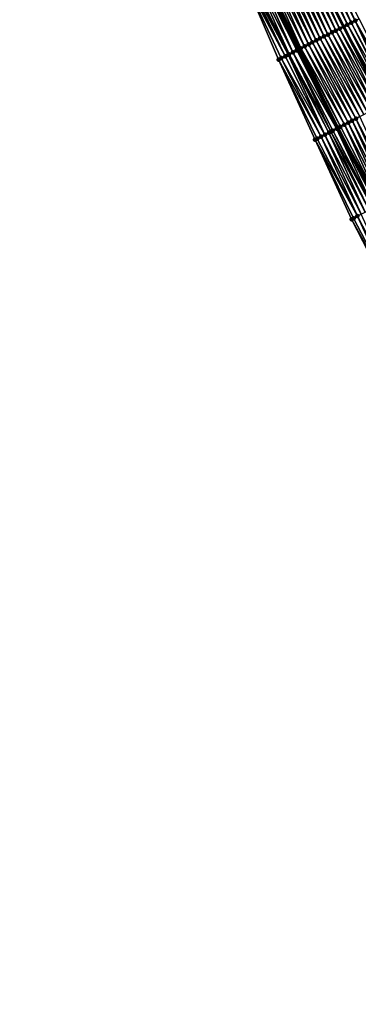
# Model space of a CAD drawing. Header units: feet. Extents: x 2010743 to 2022806, y 818705 to 837694.
# Tile 190 of 256: x 2012065 to 2012143, y 825436 to 825662. Entities that reach past the tile are written whole.
import ezdxf

# ---------------------------------------------------------------- set-up
doc = ezdxf.new("R2010")
doc.units = ezdxf.units.FT
doc.header["$MEASUREMENT"] = 0
for name, color, linetype, lineweight in [('EP_Travel Lane', 172, 'Continuous', 53), ('Road Shots', 141, 'Continuous', 100), ('STRIPING', 60, 'Continuous', 53)]:
    doc.layers.add(name, color=color, linetype=linetype, lineweight=lineweight)
doc.layers.add('I-77-MM17-21_NB-Surface-Border', color=7, linetype='Continuous')
doc.layers.add('I-77-MM17-21_NB-Surface-TIN', color=7, linetype='Continuous')

msp = doc.modelspace()

# ---------------------------------------------------------------- linework, layer by layer
at = {"layer": 'EP_Travel Lane'}
msp.add_polyline3d([(2012066.29, 825780.04, 324), (2012075.19, 825762, 324.19), (2012084.13, 825744.11, 324.36), (2012093.07, 825726.22, 324.54), (2012102.01, 825708.33, 324.68), (2012111.04, 825690.4, 324.87), (2012120.08, 825672.56, 324.99), (2012129.12, 825654.72, 325.1), (2012138.24, 825636.77, 325.23), (2012147.44, 825619.01, 325.32), (2012156.65, 825601.26, 325.37), (2012165.86, 825583.5, 325.43), (2012175.07, 825565.75, 325.49), (2012184.29, 825548, 325.56), (2012193.51, 825530.26, 325.61), (2012202.74, 825512.51, 325.63), (2012211.96, 825494.77, 325.64), (2012221.19, 825477.02, 325.64), (2012230.41, 825459.27, 325.64), (2012239.64, 825441.53, 325.62), (2012248.86, 825423.78, 325.6)], dxfattribs=at)
at = {"layer": 'I-77-MM17-21_NB-Surface-Border', "color": 3, "linetype": 'Continuous', "lineweight": -3}
msp.add_polyline3d([(2012244.15, 825421.34, 325.47), (2012235.02, 825439.13, 325.5), (2012226.05, 825457.01, 325.53), (2012216.41, 825474.54, 325.54), (2012206.77, 825492.07, 325.54), (2012198.03, 825510.07, 325.55), (2012187.93, 825527.36, 325.51), (2012178.71, 825545.11, 325.5), (2012169.49, 825562.86, 325.46), (2012160.28, 825580.61, 325.42), (2012150.51, 825598.07, 325.41), (2012141.4, 825615.88, 325.38), (2012133.03, 825634.07, 325.29), (2012124.66, 825652.46, 325.19), (2012116.74, 825670.87, 325.08), (2012108.23, 825688.98, 324.95), (2012101.14, 825707.9, 324.73), (2012092.48, 825725.92, 324.57), (2012083.42, 825743.76, 324.39), (2012074.07, 825761.44, 324.25), (2012065.3, 825779.56, 324.05)], dxfattribs=at)
at = {"layer": 'I-77-MM17-21_NB-Surface-TIN', "color": 128, "linetype": 'Continuous', "lineweight": -3}
for points in [[(2012131.4, 825678.29, 324.69), (2012130.51, 825677.84, 324.71), (2012139.55, 825660, 324.86)], [(2012140.44, 825660.45, 324.84), (2012132.29, 825678.75, 324.66), (2012131.4, 825678.29, 324.69)], [(2012140.44, 825660.45, 324.84), (2012131.4, 825678.29, 324.69), (2012139.55, 825660, 324.86)], [(2012141.33, 825660.91, 324.81), (2012133.18, 825679.2, 324.63), (2012132.29, 825678.75, 324.66)], [(2012140.44, 825660.45, 324.84), (2012141.33, 825660.91, 324.81), (2012132.29, 825678.75, 324.66)], [(2012142.22, 825661.36, 324.79), (2012134.07, 825679.65, 324.61), (2012133.18, 825679.2, 324.63)], [(2012141.33, 825660.91, 324.81), (2012142.22, 825661.36, 324.79), (2012133.18, 825679.2, 324.63)], [(2012142.22, 825661.36, 324.79), (2012143.12, 825661.81, 324.76), (2012134.07, 825679.65, 324.61)], [(2012135.09, 825657.74, 324.95), (2012126.94, 825676.03, 324.82), (2012126.05, 825675.58, 324.84)], [(2012135.98, 825658.19, 324.93), (2012127.83, 825676.49, 324.79), (2012126.94, 825676.03, 324.82)], [(2012135.09, 825657.74, 324.95), (2012135.98, 825658.19, 324.93), (2012126.94, 825676.03, 324.82)], [(2012136.87, 825658.65, 324.91), (2012128.72, 825676.94, 324.77), (2012127.83, 825676.49, 324.79)], [(2012135.98, 825658.19, 324.93), (2012136.87, 825658.65, 324.91), (2012127.83, 825676.49, 324.79)], [(2012137.76, 825659.1, 324.9), (2012129.61, 825677.39, 324.74), (2012128.72, 825676.94, 324.77)], [(2012136.87, 825658.65, 324.91), (2012137.76, 825659.1, 324.9), (2012128.72, 825676.94, 324.77)], [(2012138.65, 825659.55, 324.88), (2012130.51, 825677.84, 324.71), (2012129.61, 825677.39, 324.74)], [(2012137.76, 825659.1, 324.9), (2012138.65, 825659.55, 324.88), (2012129.61, 825677.39, 324.74)], [(2012138.65, 825659.55, 324.88), (2012139.55, 825660, 324.86), (2012130.51, 825677.84, 324.71)], [(2012130.63, 825655.48, 325.05), (2012122.48, 825673.77, 324.92), (2012121.59, 825673.32, 324.94)], [(2012131.52, 825655.94, 325.03), (2012123.37, 825674.23, 324.9), (2012122.48, 825673.77, 324.92)], [(2012130.63, 825655.48, 325.05), (2012131.52, 825655.94, 325.03), (2012122.48, 825673.77, 324.92)], [(2012132.41, 825656.39, 325.01), (2012124.26, 825674.68, 324.88), (2012123.37, 825674.23, 324.9)], [(2012131.52, 825655.94, 325.03), (2012132.41, 825656.39, 325.01), (2012123.37, 825674.23, 324.9)], [(2012133.3, 825656.84, 324.99), (2012125.15, 825675.13, 324.86), (2012124.26, 825674.68, 324.88)], [(2012132.41, 825656.39, 325.01), (2012133.3, 825656.84, 324.99), (2012124.26, 825674.68, 324.88)], [(2012134.19, 825657.29, 324.97), (2012126.05, 825675.58, 324.84), (2012125.15, 825675.13, 324.86)], [(2012133.3, 825656.84, 324.99), (2012134.19, 825657.29, 324.97), (2012125.15, 825675.13, 324.86)], [(2012134.19, 825657.29, 324.97), (2012135.09, 825657.74, 324.95), (2012126.05, 825675.58, 324.84)], [(2012126.17, 825653.22, 325.17), (2012117.46, 825671.23, 325.07), (2012117.13, 825671.06, 325.08)], [(2012126.87, 825653.58, 325.16), (2012118.02, 825671.52, 325.06), (2012117.46, 825671.23, 325.07)], [(2012126.17, 825653.22, 325.17), (2012126.87, 825653.58, 325.16), (2012117.46, 825671.23, 325.07)], [(2012127.06, 825653.68, 325.16), (2012118.91, 825671.97, 325.03), (2012118.02, 825671.52, 325.06)], [(2012126.87, 825653.58, 325.16), (2012127.06, 825653.68, 325.16), (2012118.02, 825671.52, 325.06)], [(2012127.95, 825654.13, 325.14), (2012119.8, 825672.42, 325), (2012118.91, 825671.97, 325.03)], [(2012127.06, 825653.68, 325.16), (2012127.95, 825654.13, 325.14), (2012118.91, 825671.97, 325.03)], [(2012128.84, 825654.58, 325.11), (2012120.06, 825672.55, 324.99), (2012119.8, 825672.42, 325)], [(2012127.95, 825654.13, 325.14), (2012128.84, 825654.58, 325.11), (2012119.8, 825672.42, 325)], [(2012120.06, 825672.55, 324.99), (2012129.12, 825654.72, 325.1), (2012120.08, 825672.56, 324.99)], [(2012128.84, 825654.58, 325.11), (2012129.12, 825654.72, 325.1), (2012120.06, 825672.55, 324.99)], [(2012129.42, 825654.87, 325.09), (2012120.69, 825672.87, 324.97), (2012120.08, 825672.56, 324.99)], [(2012129.42, 825654.87, 325.09), (2012120.08, 825672.56, 324.99), (2012129.12, 825654.72, 325.1)], [(2012129.73, 825655.03, 325.08), (2012121.59, 825673.32, 324.94), (2012120.69, 825672.87, 324.97)], [(2012129.42, 825654.87, 325.09), (2012129.73, 825655.03, 325.08), (2012120.69, 825672.87, 324.97)], [(2012129.73, 825655.03, 325.08), (2012130.63, 825655.48, 325.05), (2012121.59, 825673.32, 324.94)], [(2012126.17, 825653.22, 325.17), (2012117.13, 825671.06, 325.08), (2012116.74, 825670.87, 325.08)], [(2012124.66, 825652.46, 325.19), (2012125.27, 825652.77, 325.18), (2012116.74, 825670.87, 325.08)], [(2012125.27, 825652.77, 325.18), (2012126.17, 825653.22, 325.17), (2012116.74, 825670.87, 325.08)], [(2012138.65, 825659.55, 324.88), (2012148.61, 825642.15, 325.01), (2012139.55, 825660, 324.86)], [(2012149.5, 825642.61, 324.99), (2012140.44, 825660.45, 324.84), (2012139.55, 825660, 324.86)], [(2012149.5, 825642.61, 324.99), (2012139.55, 825660, 324.86), (2012148.61, 825642.15, 325.01)], [(2012150.39, 825643.08, 324.96), (2012141.33, 825660.91, 324.81), (2012140.44, 825660.45, 324.84)], [(2012149.5, 825642.61, 324.99), (2012150.39, 825643.08, 324.96), (2012140.44, 825660.45, 324.84)], [(2012150.64, 825643.2, 324.95), (2012142.22, 825661.36, 324.79), (2012141.33, 825660.91, 324.81)], [(2012150.39, 825643.08, 324.96), (2012150.64, 825643.2, 324.95), (2012141.33, 825660.91, 324.81)], [(2012152.16, 825644, 324.91), (2012143.12, 825661.81, 324.76), (2012142.22, 825661.36, 324.79)], [(2012150.64, 825643.2, 324.95), (2012151.28, 825643.54, 324.93), (2012142.22, 825661.36, 324.79)], [(2012151.28, 825643.54, 324.93), (2012152.16, 825644, 324.91), (2012142.22, 825661.36, 324.79)], [(2012144.17, 825639.85, 325.1), (2012135.09, 825657.74, 324.95), (2012134.19, 825657.29, 324.97)], [(2012145.06, 825640.31, 325.08), (2012135.98, 825658.19, 324.93), (2012135.09, 825657.74, 324.95)], [(2012144.17, 825639.85, 325.1), (2012145.06, 825640.31, 325.08), (2012135.09, 825657.74, 324.95)], [(2012145.95, 825640.77, 325.07), (2012136.87, 825658.65, 324.91), (2012135.98, 825658.19, 324.93)], [(2012145.06, 825640.31, 325.08), (2012145.95, 825640.77, 325.07), (2012135.98, 825658.19, 324.93)], [(2012146.84, 825641.23, 325.05), (2012137.76, 825659.1, 324.9), (2012136.87, 825658.65, 324.91)], [(2012145.95, 825640.77, 325.07), (2012146.84, 825641.23, 325.05), (2012136.87, 825658.65, 324.91)], [(2012147.73, 825641.69, 325.03), (2012138.65, 825659.55, 324.88), (2012137.76, 825659.1, 324.9)], [(2012146.84, 825641.23, 325.05), (2012147.73, 825641.69, 325.03), (2012137.76, 825659.1, 324.9)], [(2012147.73, 825641.69, 325.03), (2012148.61, 825642.15, 325.01), (2012138.65, 825659.55, 324.88)], [(2012139.74, 825637.55, 325.2), (2012130.63, 825655.48, 325.05), (2012129.73, 825655.03, 325.08)], [(2012140.62, 825638.01, 325.18), (2012131.52, 825655.94, 325.03), (2012130.63, 825655.48, 325.05)], [(2012139.74, 825637.55, 325.2), (2012140.62, 825638.01, 325.18), (2012130.63, 825655.48, 325.05)], [(2012141.51, 825638.47, 325.16), (2012132.41, 825656.39, 325.01), (2012131.52, 825655.94, 325.03)], [(2012140.62, 825638.01, 325.18), (2012141.51, 825638.47, 325.16), (2012131.52, 825655.94, 325.03)], [(2012142.4, 825638.93, 325.14), (2012133.3, 825656.84, 324.99), (2012132.41, 825656.39, 325.01)], [(2012141.51, 825638.47, 325.16), (2012142.4, 825638.93, 325.14), (2012132.41, 825656.39, 325.01)], [(2012143.29, 825639.39, 325.12), (2012134.19, 825657.29, 324.97), (2012133.3, 825656.84, 324.99)], [(2012142.4, 825638.93, 325.14), (2012143.29, 825639.39, 325.12), (2012133.3, 825656.84, 324.99)], [(2012143.29, 825639.39, 325.12), (2012144.17, 825639.85, 325.1), (2012134.19, 825657.29, 324.97)], [(2012135.3, 825635.24, 325.28), (2012126.17, 825653.22, 325.17), (2012125.27, 825652.77, 325.18)], [(2012135.3, 825635.24, 325.28), (2012126.87, 825653.58, 325.16), (2012126.17, 825653.22, 325.17)], [(2012136.19, 825635.7, 325.26), (2012127.06, 825653.68, 325.16), (2012126.87, 825653.58, 325.16)], [(2012135.3, 825635.24, 325.28), (2012136.19, 825635.7, 325.26), (2012126.87, 825653.58, 325.16)], [(2012136.66, 825635.95, 325.26), (2012127.95, 825654.13, 325.14), (2012127.06, 825653.68, 325.16)], [(2012136.19, 825635.7, 325.26), (2012136.66, 825635.95, 325.26), (2012127.06, 825653.68, 325.16)], [(2012137.96, 825636.63, 325.23), (2012128.84, 825654.58, 325.11), (2012127.95, 825654.13, 325.14)], [(2012136.66, 825635.95, 325.26), (2012137.07, 825636.17, 325.25), (2012127.95, 825654.13, 325.14)], [(2012137.07, 825636.17, 325.25), (2012137.96, 825636.63, 325.23), (2012127.95, 825654.13, 325.14)], [(2012128.84, 825654.58, 325.11), (2012138.24, 825636.77, 325.23), (2012129.12, 825654.72, 325.1)], [(2012137.96, 825636.63, 325.23), (2012138.24, 825636.77, 325.23), (2012128.84, 825654.58, 325.11)], [(2012129.42, 825654.87, 325.09), (2012129.12, 825654.72, 325.1), (2012138.24, 825636.77, 325.23)], [(2012138.85, 825637.09, 325.22), (2012129.73, 825655.03, 325.08), (2012129.42, 825654.87, 325.09)], [(2012138.85, 825637.09, 325.22), (2012129.42, 825654.87, 325.09), (2012138.24, 825636.77, 325.23)], [(2012138.85, 825637.09, 325.22), (2012139.74, 825637.55, 325.2), (2012129.73, 825655.03, 325.08)], [(2012134.41, 825634.78, 325.28), (2012125.27, 825652.77, 325.18), (2012124.66, 825652.46, 325.19)], [(2012133.03, 825634.07, 325.29), (2012133.52, 825634.32, 325.29), (2012124.66, 825652.46, 325.19)], [(2012133.52, 825634.32, 325.29), (2012134.41, 825634.78, 325.28), (2012124.66, 825652.46, 325.19)], [(2012134.41, 825634.78, 325.28), (2012135.3, 825635.24, 325.28), (2012125.27, 825652.77, 325.18)], [(2012148.06, 825619.34, 325.3), (2012139.74, 825637.55, 325.2), (2012138.85, 825637.09, 325.22)], [(2012148.95, 825619.8, 325.29), (2012140.62, 825638.01, 325.18), (2012139.74, 825637.55, 325.2)], [(2012148.06, 825619.34, 325.3), (2012148.95, 825619.8, 325.29), (2012139.74, 825637.55, 325.2)], [(2012149.84, 825620.26, 325.27), (2012141.51, 825638.47, 325.16), (2012140.62, 825638.01, 325.18)], [(2012148.95, 825619.8, 325.29), (2012149.84, 825620.26, 325.27), (2012140.62, 825638.01, 325.18)], [(2012150.73, 825620.72, 325.25), (2012142.4, 825638.93, 325.14), (2012141.51, 825638.47, 325.16)], [(2012149.84, 825620.26, 325.27), (2012150.73, 825620.72, 325.25), (2012141.51, 825638.47, 325.16)], [(2012151.61, 825621.18, 325.23), (2012143.29, 825639.39, 325.12), (2012142.4, 825638.93, 325.14)], [(2012150.73, 825620.72, 325.25), (2012151.61, 825621.18, 325.23), (2012142.4, 825638.93, 325.14)], [(2012143.63, 825617.03, 325.36), (2012135.3, 825635.24, 325.28), (2012134.41, 825634.78, 325.28)], [(2012144.51, 825617.49, 325.36), (2012136.19, 825635.7, 325.26), (2012135.3, 825635.24, 325.28)], [(2012143.63, 825617.03, 325.36), (2012144.51, 825617.49, 325.36), (2012135.3, 825635.24, 325.28)], [(2012145.4, 825617.95, 325.35), (2012136.66, 825635.95, 325.26), (2012136.19, 825635.7, 325.26)], [(2012144.51, 825617.49, 325.36), (2012145.4, 825617.95, 325.35), (2012136.19, 825635.7, 325.26)], [(2012146.29, 825618.41, 325.35), (2012137.07, 825636.17, 325.25), (2012136.66, 825635.95, 325.26)], [(2012145.4, 825617.95, 325.35), (2012146.29, 825618.41, 325.35), (2012136.66, 825635.95, 325.26)], [(2012146.44, 825618.5, 325.35), (2012137.96, 825636.63, 325.23), (2012137.07, 825636.17, 325.25)], [(2012146.29, 825618.41, 325.35), (2012146.44, 825618.5, 325.35), (2012137.07, 825636.17, 325.25)], [(2012137.96, 825636.63, 325.23), (2012147.44, 825619.01, 325.32), (2012138.24, 825636.77, 325.23)], [(2012147.18, 825618.88, 325.33), (2012147.44, 825619.01, 325.32), (2012137.96, 825636.63, 325.23)], [(2012146.44, 825618.5, 325.35), (2012147.18, 825618.88, 325.33), (2012137.96, 825636.63, 325.23)], [(2012148.06, 825619.34, 325.3), (2012138.85, 825637.09, 325.22), (2012138.24, 825636.77, 325.23)], [(2012148.06, 825619.34, 325.3), (2012138.24, 825636.77, 325.23), (2012147.44, 825619.01, 325.32)], [(2012142.74, 825616.57, 325.37), (2012133.52, 825634.32, 325.29), (2012133.03, 825634.07, 325.29)], [(2012141.4, 825615.88, 325.38), (2012141.85, 825616.11, 325.37), (2012133.03, 825634.07, 325.29)], [(2012141.85, 825616.11, 325.37), (2012142.74, 825616.57, 325.37), (2012133.03, 825634.07, 325.29)], [(2012142.74, 825616.57, 325.37), (2012134.41, 825634.78, 325.28), (2012133.52, 825634.32, 325.29)], [(2012142.74, 825616.57, 325.37), (2012143.63, 825617.03, 325.36), (2012134.41, 825634.78, 325.28)], [(2012151.95, 825598.82, 325.4), (2012143.63, 825617.03, 325.36), (2012142.74, 825616.57, 325.37)], [(2012151.06, 825598.36, 325.41), (2012141.85, 825616.11, 325.37), (2012141.4, 825615.88, 325.38)], [(2012150.51, 825598.07, 325.41), (2012151.06, 825598.36, 325.41), (2012141.4, 825615.88, 325.38)], [(2012151.06, 825598.36, 325.41), (2012142.74, 825616.57, 325.37), (2012141.85, 825616.11, 325.37)], [(2012151.06, 825598.36, 325.41), (2012151.95, 825598.82, 325.4), (2012142.74, 825616.57, 325.37)]]:
    msp.add_3dface(points, dxfattribs=at)
at = {"layer": 'Road Shots', "lineweight": 100}
for p in [(2012139.55, 825660, 324.86), (2012140.44, 825660.45, 324.84), (2012141.33, 825660.91, 324.81), (2012142.22, 825661.36, 324.79), (2012135.09, 825657.74, 324.95), (2012135.98, 825658.19, 324.93), (2012136.87, 825658.65, 324.91), (2012137.76, 825659.1, 324.9), (2012138.65, 825659.55, 324.88), (2012130.63, 825655.48, 325.05), (2012131.52, 825655.94, 325.03), (2012132.41, 825656.39, 325.01), (2012133.3, 825656.84, 324.99), (2012134.19, 825657.29, 324.97), (2012126.17, 825653.22, 325.17), (2012126.87, 825653.58, 325.16), (2012127.06, 825653.68, 325.16), (2012127.95, 825654.13, 325.14), (2012128.84, 825654.58, 325.11), (2012129.42, 825654.87, 325.09), (2012129.73, 825655.03, 325.08), (2012124.66, 825652.46, 325.19), (2012124.66, 825652.46, 325.19), (2012125.27, 825652.77, 325.18), (2012139.74, 825637.55, 325.2), (2012140.62, 825638.01, 325.18), (2012141.51, 825638.47, 325.16), (2012142.4, 825638.93, 325.14), (2012135.3, 825635.24, 325.28), (2012136.19, 825635.7, 325.26), (2012136.66, 825635.95, 325.26), (2012137.07, 825636.17, 325.25), (2012137.96, 825636.63, 325.23), (2012138.85, 825637.09, 325.22), (2012133.03, 825634.07, 325.29), (2012133.03, 825634.07, 325.29), (2012133.52, 825634.32, 325.29), (2012134.41, 825634.78, 325.28), (2012141.4, 825615.88, 325.38), (2012141.85, 825616.11, 325.37), (2012142.74, 825616.57, 325.37)]:
    msp.add_point(p, dxfattribs=at)
at = {"layer": 'STRIPING'}
msp.add_polyline3d([(2012076.79, 825785.17, 323.59), (2012085.65, 825767.23, 323.8), (2012094.59, 825749.34, 324.01), (2012103.53, 825731.45, 324.2), (2012112.47, 825713.56, 324.38), (2012121.47, 825695.68, 324.55), (2012130.51, 825677.84, 324.71), (2012139.55, 825660, 324.86), (2012148.61, 825642.15, 325.01), (2012157.83, 825624.4, 325.11), (2012167.04, 825606.65, 325.17), (2012176.25, 825588.9, 325.23), (2012185.47, 825571.15, 325.31), (2012194.69, 825553.4, 325.39), (2012203.9, 825535.65, 325.43), (2012213.12, 825517.9, 325.46), (2012222.33, 825500.15, 325.47), (2012231.55, 825482.4, 325.48), (2012240.77, 825464.65, 325.48), (2012249.98, 825446.9, 325.45), (2012259.2, 825429.15, 325.42)], dxfattribs=at)

doc.saveas('drawing.dxf')
